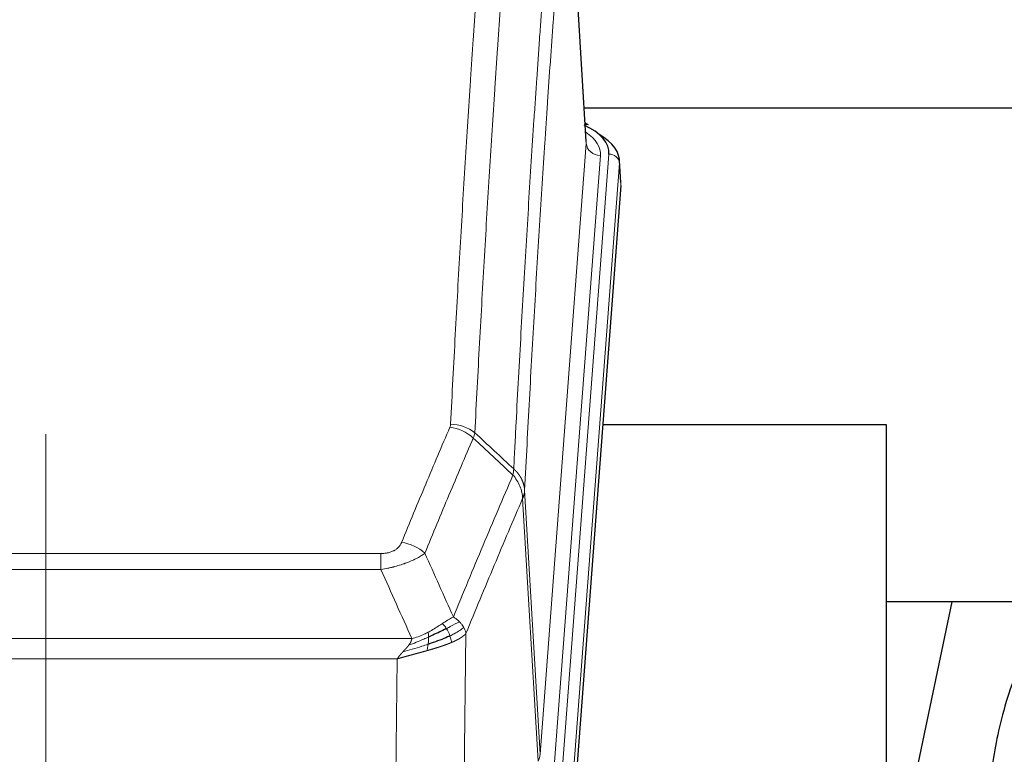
# Model space of a CAD drawing. Header units: inches. Extents: x 0 to 23760, y -13 to 16800.
# Tile 101 of 209: x 6253 to 6532, y 14148 to 14356. Entities that reach past the tile are written whole.
import ezdxf

# ---------------------------------------------------------------- set-up
doc = ezdxf.new("R2010")
doc.units = ezdxf.units.IN
doc.layers.add('254', color=7, linetype='Continuous', true_color=0xffffff)
doc.styles.add('latin_extended', font='simplex.shx')
doc.dimstyles.get("Standard").update_dxf_attribs({"dimtxt": 0.18, "dimasz": 0.18, "dimexe": 0.18, "dimexo": 0.0625, "dimgap": 0.09, "dimtad": 0, "dimtih": 1, "dimtoh": 1, "dimdec": 4, "dimzin": 0, "dimdsep": 46, "dimtxsty": 'Standard', "dimcen": 0.09, "dimadec": 0, "dimazin": 0, "dimtfac": 1, "dimtdec": 4, "dimtofl": 0, "dimtmove": 0, "dimatfit": 3, "dimfxl": 1, "dimtolj": 1, "dimtzin": 0, "dimarcsym": 0})

# ---------------------------------------------------------------- blocks, each defined once
blk = doc.blocks.new('_U3')
at = {"layer": '254', "color": 3, "linetype": 'Continuous', "lineweight": 13, "transparency": 16777216}
for p, q in [((6260.85, 13241.75), (6260.85, 14238.41)), ((5746.96, 13241.75), (6300.85, 13241.75)), ((6260.85, 13101.75), (6260.85, 12735.98)), ((8387.96, 12595.98), (6220.85, 12595.98))]:
    blk.add_line(p, q, dxfattribs=at)
at = {"layer": '254', "color": 3, "transparency": 16777216}
for points in [[(6284.19, 13101.75), (6237.52, 13101.75), (6260.85, 13241.75)], [(6237.52, 12735.98), (6284.19, 12735.98), (6260.85, 12595.98)]]:
    blk.add_solid(points, dxfattribs=at)
at = {"layer": 'Defpoints', "color": 0, "transparency": 16777216}
for p in [(5706.96, 13241.75), (6260.85, 12595.98), (8427.96, 12595.98)]:
    blk.add_point(p, dxfattribs=at)
at = {"layer": '254', "color": 2, "lineweight": 13, "transparency": 16777216, "insert": (6050.85, 13808.41), "char_height": 140, "attachment_point": 1, "rotation": 90, "style": 'latin_extended'}
blk.add_mtext('\\A1;\\C2;650', dxfattribs=at)

msp = doc.modelspace()

# ---------------------------------------------------------------- linework, layer by layer
at = {"layer": '254', "color": 110, "linetype": 'Continuous', "lineweight": 13}
for p, q in [((6413.719, 14320.661), (6408.471, 14407.251)), ((6400.653, 14147.888), (6413.719, 14320.661)), ((6417.711, 14317.235), (6404.645, 14144.462)), ((6406.992, 14144.309), (6420.103, 14317.67)), ((6423.097, 14315.1), (6409.986, 14141.739)), ((6423.478, 14308.82), (6423.097, 14315.1)), ((6396.276, 14222.565), (6400.653, 14147.888)), ((6400.072, 14145.979), (6395.72, 14220.231)), ((6150.284, 14204.684), (6355.627, 14204.684)), ((6355.627, 14200.12), (6355.627, 14204.684)), ((6355.627, 14200.12), (6150.284, 14200.12)), ((6379.677, 14182.086), (6378.72, 14106.436)), ((6141.553, 14180.641), (6364.358, 14180.641)), ((6360.245, 14174.897), (6145.666, 14174.897)), ((6359.277, 14098.401), (6360.245, 14174.897))]:
    msp.add_line(p, q, dxfattribs=at)
at = {"layer": '254', "color": 2, "linetype": 'Continuous', "lineweight": 25}
for p, q in [((6413.724, 14321.237), (6408.473, 14407.873)), ((6580.285, 14330.63), (6413.144, 14330.63)), ((6414.355, 14325.944), (6413.412, 14326.379)), ((6423.483, 14309.604), (6423.103, 14315.886)), ((6423.478, 14308.82), (6410.36, 14135.367)), ((6498.616, 14241.056), (6418.347, 14241.056)), ((6498.616, 14052.255), (6498.616, 14241.056)), ((6569.001, 14190.977), (6498.595, 14190.977)), ((6517.139, 14190.975), (6498.616, 14103.081))]:
    msp.add_line(p, q, dxfattribs=at)
for centre, major_axis, ratio, start_param, end_param in [((6396.084, 14318.044), (24.034, 0.016), 0.461198, 6.2480186, 7.0671317), ((6413.098, 14323.22), (1.258, 2.724), 0.6272114, 6.2831797, 6.7581181), ((6396.084, 14315.383), (27.03, 0.194), 0.4633579, 6.2451225, 6.9481136)]:
    msp.add_ellipse(centre, major_axis=major_axis, ratio=ratio, start_param=start_param, end_param=end_param, dxfattribs=at)
at = {"layer": '254', "color": 110, "linetype": 'Continuous', "lineweight": 13}
for centre, major_axis, ratio, start_param, end_param in [((6393.692, 14317.609), (24.034, 0.016), 0.461198, 6.2480186, 6.8801307), ((6417.711, 14320.783), (3.989, -0.302), 0.8864705, 3.2608937, 4.7793301), ((6420.103, 14315.009), (2.991, -0.226), 0.8864705, 0.119301, 1.6377375), ((6375.135, 14232.144), (-9.188, 3.948), 0.8056434, 4.2999866, 5.045624), ((6375.322, 14232.936), (-9.987, 0.512), 0.8285973, 3.9974013, 4.7548106), ((6361.474, 14199.682), (9.245, -3.812), 0.7933159, 1.14397, 1.886928), ((6380.627, 14148.4), (-20.038, 0.241), 0.4621297, 2.903225, 3.1123764)]:
    msp.add_ellipse(centre, major_axis=major_axis, ratio=ratio, start_param=start_param, end_param=end_param, dxfattribs=at)
for points, knots in [([(6375.322, 14241.225), (6375.76, 14249.804), (6376.65, 14266.722), (6377.571, 14283.164), (6378.273, 14295.317), (6378.509, 14299.339), (6378.985, 14307.321), (6379.225, 14311.283), (6379.95, 14323.078), (6380.441, 14330.82), (6381.065, 14340.344), (6381.19, 14342.241), (6381.441, 14346.02), (6381.82, 14351.664), (6382.202, 14357.238), (6382.973, 14368.293), (6384.015, 14382.782), (6385.623, 14403.767), (6386.723, 14417.257), (6387.281, 14423.877)], [0, 0, 0, 0, 0.125, 0.25, 0.25, 0.3125, 0.3125, 0.375, 0.375, 0.5, 0.5, 0.53125, 0.53125, 0.5625, 0.625, 0.625, 0.75, 0.875, 1, 1, 1, 1]), ([(6394.164, 14421.287), (6393.606, 14414.675), (6392.504, 14401.2), (6390.894, 14380.24), (6389.851, 14365.767), (6389.079, 14354.726), (6388.696, 14349.158), (6388.317, 14343.52), (6388.065, 14339.746), (6387.94, 14337.851), (6387.316, 14328.338), (6386.824, 14320.605), (6386.098, 14308.824), (6385.857, 14304.867), (6385.381, 14296.894), (6385.145, 14292.877), (6384.442, 14280.739), (6383.52, 14264.316), (6382.628, 14247.417), (6382.19, 14238.849)], [0, 0, 0, 0, 0.125, 0.25, 0.375, 0.375, 0.4375, 0.46875, 0.46875, 0.5, 0.5, 0.625, 0.625, 0.6875, 0.6875, 0.75, 0.75, 0.875, 1, 1, 1, 1]), ([(6393.187, 14228.627), (6393.243, 14229.717), (6393.299, 14230.805), (6393.411, 14232.978), (6393.579, 14236.231), (6393.975, 14243.781), (6394.318, 14250.183), (6395.011, 14262.892), (6395.952, 14279.59), (6397.41, 14303.891), (6398.414, 14319.596), (6398.988, 14328.29), (6399.052, 14329.254), (6399.18, 14331.178), (6399.373, 14334.058), (6399.824, 14340.737), (6400.216, 14346.389), (6400.544, 14351.06), (6400.61, 14351.992), (6400.742, 14353.852), (6400.94, 14356.636), (6401.405, 14363.09), (6401.808, 14368.548), (6402.62, 14379.367), (6403.717, 14393.532), (6404.845, 14407.176), (6405.416, 14413.867)], [0, 0, 0, 0, 0.015625, 0.015625, 0.03125, 0.0625, 0.125, 0.125, 0.25, 0.375, 0.5, 0.5, 0.515625, 0.515625, 0.53125, 0.5625, 0.625, 0.625, 0.640625, 0.640625, 0.65625, 0.6875, 0.75, 0.75, 0.875, 1, 1, 1, 1]), ([(6408.471, 14407.251), (6407.902, 14400.578), (6406.777, 14386.972), (6405.683, 14372.847), (6404.874, 14362.059), (6404.472, 14356.617), (6404.008, 14350.182), (6403.81, 14347.406), (6403.679, 14345.551), (6403.613, 14344.622), (6403.285, 14339.965), (6402.895, 14334.329), (6402.445, 14327.67), (6402.253, 14324.799), (6402.125, 14322.88), (6402.062, 14321.919), (6401.489, 14313.251), (6400.488, 14297.594), (6399.033, 14273.368), (6397.627, 14248.399), (6396.721, 14231.259), (6396.276, 14222.565)], [0, 0, 0, 0, 0.125, 0.25, 0.25, 0.3125, 0.34375, 0.359375, 0.359375, 0.375, 0.375, 0.4375, 0.46875, 0.484375, 0.484375, 0.5, 0.5, 0.625, 0.75, 0.875, 1, 1, 1, 1]), ([(6361.474, 14207.838), (6362.608, 14210.599), (6363.743, 14213.349), (6366.016, 14218.827), (6367.153, 14221.555), (6370.568, 14229.703), (6372.85, 14235.089), (6375.135, 14240.43)], [0, 0, 0, 0, 0.25, 0.25, 0.5, 0.5, 1, 1, 1, 1]), ([(6375.322, 14241.225), (6375.316, 14241.091), (6375.297, 14240.957), (6375.234, 14240.692), (6375.191, 14240.561), (6375.135, 14240.43)], [0, 0, 0, 0, 0.5, 0.5, 1, 1, 1, 1]), ([(6381.731, 14237.343), (6379.443, 14232.007), (6377.159, 14226.625), (6373.74, 14218.484), (6372.601, 14215.759), (6370.326, 14210.287), (6369.189, 14207.539), (6368.054, 14204.78)], [0, 0, 0, 0, 0.5, 0.5, 0.75, 0.75, 1, 1, 1, 1]), ([(6376.121, 14186.732), (6377.519, 14190.147), (6378.918, 14193.545), (6381.721, 14200.307), (6383.123, 14203.671), (6387.337, 14213.71), (6390.153, 14220.334), (6392.975, 14226.889)], [0, 0, 0, 0, 0.25, 0.25, 0.5, 0.5, 1, 1, 1, 1]), ([(6393.187, 14228.627), (6393.166, 14228.363), (6393.15, 14228.076), (6393.092, 14227.486), (6393.05, 14227.183), (6392.975, 14226.889)], [0, 0, 0, 0, 0.5, 0.5, 1, 1, 1, 1]), ([(6392.975, 14226.889), (6393.384, 14226.406), (6393.756, 14225.896), (6394.415, 14224.832), (6394.7, 14224.279), (6395.172, 14223.148), (6395.357, 14222.569), (6395.621, 14221.402), (6395.699, 14220.814), (6395.72, 14220.231)], [0, 0, 0, 0, 0.25, 0.25, 0.5, 0.5, 0.75, 0.75, 1, 1, 1, 1]), ([(6393.187, 14228.627), (6393.199, 14228.615), (6393.225, 14228.592), (6393.263, 14228.558), (6393.301, 14228.523), (6393.339, 14228.487), (6393.377, 14228.452), (6393.416, 14228.415), (6393.454, 14228.378), (6393.493, 14228.341), (6393.532, 14228.304), (6393.571, 14228.265), (6393.609, 14228.227), (6393.648, 14228.188), (6393.687, 14228.148), (6393.726, 14228.108), (6393.766, 14228.067), (6393.805, 14228.026), (6393.844, 14227.985), (6393.883, 14227.943), (6393.922, 14227.9), (6393.961, 14227.857), (6394.001, 14227.813), (6394.04, 14227.769), (6394.079, 14227.725), (6394.118, 14227.68), (6394.157, 14227.634), (6394.197, 14227.588), (6394.236, 14227.541), (6394.275, 14227.494), (6394.314, 14227.446), (6394.352, 14227.398), (6394.391, 14227.349), (6394.43, 14227.3), (6394.469, 14227.25), (6394.507, 14227.2), (6394.545, 14227.149), (6394.584, 14227.098), (6394.622, 14227.046), (6394.66, 14226.993), (6394.698, 14226.94), (6394.735, 14226.887), (6394.773, 14226.832), (6394.81, 14226.778), (6394.847, 14226.723), (6394.884, 14226.667), (6394.921, 14226.61), (6394.957, 14226.553), (6394.993, 14226.496), (6395.029, 14226.438), (6395.065, 14226.379), (6395.101, 14226.32), (6395.136, 14226.261), (6395.171, 14226.2), (6395.205, 14226.139), (6395.239, 14226.078), (6395.273, 14226.016), (6395.307, 14225.954), (6395.34, 14225.89), (6395.375, 14225.822), (6395.412, 14225.749), (6395.451, 14225.672), (6395.488, 14225.594), (6395.525, 14225.515), (6395.561, 14225.437), (6395.596, 14225.358), (6395.63, 14225.279), (6395.664, 14225.199), (6395.696, 14225.119), (6395.728, 14225.04), (6395.759, 14224.959), (6395.789, 14224.879), (6395.818, 14224.799), (6395.846, 14224.718), (6395.874, 14224.637), (6395.9, 14224.556), (6395.926, 14224.474), (6395.951, 14224.393), (6395.975, 14224.311), (6395.998, 14224.229), (6396.02, 14224.147), (6396.042, 14224.065), (6396.062, 14223.982), (6396.082, 14223.9), (6396.101, 14223.817), (6396.119, 14223.734), (6396.136, 14223.651), (6396.152, 14223.568), (6396.167, 14223.485), (6396.182, 14223.402), (6396.195, 14223.318), (6396.208, 14223.235), (6396.219, 14223.151), (6396.23, 14223.068), (6396.24, 14222.984), (6396.249, 14222.9), (6396.257, 14222.816), (6396.265, 14222.733), (6396.271, 14222.649), (6396.274, 14222.593), (6396.276, 14222.565)], [0, 0, 0, 0, 0.0069372, 0.0139334, 0.0209887, 0.028103, 0.0352764, 0.0425088, 0.0498003, 0.0571509, 0.0645605, 0.0720292, 0.0795569, 0.0871437, 0.0947896, 0.1024945, 0.1102584, 0.1180815, 0.1259636, 0.1339048, 0.141905, 0.1499643, 0.1580827, 0.1662601, 0.1744966, 0.1827922, 0.1911468, 0.1995605, 0.2080333, 0.2165651, 0.225156, 0.233806, 0.2425151, 0.2512832, 0.2601104, 0.2689967, 0.277942, 0.2869465, 0.29601, 0.3051325, 0.3143142, 0.3235549, 0.3328547, 0.3422136, 0.3516315, 0.3611085, 0.3706446, 0.3802398, 0.3898941, 0.3996074, 0.4093798, 0.4192113, 0.4291019, 0.4390515, 0.4490602, 0.459128, 0.4692549, 0.4794409, 0.4896859, 0.4999901, 0.5124905, 0.524991, 0.5374914, 0.5499918, 0.5624922, 0.5749926, 0.587493, 0.5999934, 0.6124937, 0.6249941, 0.6374944, 0.6499948, 0.6624951, 0.6749954, 0.6874957, 0.699996, 0.7124963, 0.7249966, 0.7374968, 0.7499971, 0.7624973, 0.7749976, 0.7874978, 0.799998, 0.8124982, 0.8249984, 0.8374986, 0.8499988, 0.8624989, 0.8749991, 0.8874992, 0.8999993, 0.9124995, 0.9249996, 0.9374997, 0.9499998, 0.9624998, 0.9749999, 0.9875, 1, 1, 1, 1]), ([(6396.276, 14222.565), (6396.276, 14222.558), (6396.274, 14222.532), (6396.271, 14222.475), (6396.264, 14222.384), (6396.252, 14222.257), (6396.234, 14222.095), (6396.205, 14221.897), (6396.163, 14221.665), (6396.119, 14221.466), (6396.081, 14221.312), (6396.056, 14221.216), (6396.029, 14221.122), (6396.003, 14221.031), (6395.975, 14220.941), (6395.947, 14220.854), (6395.919, 14220.769), (6395.891, 14220.685), (6395.862, 14220.605), (6395.834, 14220.526), (6395.805, 14220.449), (6395.777, 14220.375), (6395.748, 14220.302), (6395.729, 14220.255), (6395.72, 14220.231)], [0, 0, 0, 0, 0.0092499, 0.0337179, 0.073404, 0.128308, 0.1984299, 0.2837694, 0.3843264, 0.5001005, 0.5424888, 0.5838484, 0.6241794, 0.6634821, 0.7017567, 0.7390032, 0.7752221, 0.8104134, 0.8445775, 0.8777146, 0.909825, 0.9409091, 0.9709673, 1, 1, 1, 1]), ([(6395.72, 14220.231), (6393.034, 14213.998), (6390.354, 14207.703), (6386.344, 14198.167), (6385.008, 14194.973), (6382.341, 14188.553), (6381.008, 14185.327), (6379.677, 14182.086)], [0, 0, 0, 0, 0.5, 0.5, 0.75, 0.75, 1, 1, 1, 1]), ([(6361.474, 14207.838), (6361.453, 14207.787), (6361.431, 14207.736), (6361.385, 14207.634), (6361.36, 14207.583), (6361.285, 14207.432), (6361.231, 14207.332), (6361.113, 14207.134), (6361.049, 14207.037), (6360.913, 14206.844), (6360.839, 14206.749), (6360.682, 14206.561), (6360.598, 14206.468), (6360.463, 14206.332), (6360.416, 14206.286), (6360.32, 14206.197), (6360.27, 14206.152), (6360.116, 14206.021), (6360.008, 14205.937), (6359.78, 14205.774), (6359.66, 14205.695), (6359.471, 14205.582), (6359.374, 14205.527), (6359.273, 14205.474), (6359.205, 14205.438), (6359.17, 14205.421), (6358.995, 14205.335), (6358.851, 14205.272), (6358.404, 14205.095), (6358.087, 14204.996), (6357.667, 14204.896), (6357.582, 14204.877), (6357.409, 14204.842), (6357.322, 14204.826), (6357.061, 14204.782), (6356.885, 14204.758), (6356.53, 14204.721), (6356.351, 14204.707), (6355.991, 14204.688), (6355.809, 14204.684), (6355.627, 14204.684)], [0, 0, 0, 0, 0.03125, 0.03125, 0.0625, 0.0625, 0.125, 0.125, 0.1875, 0.1875, 0.25, 0.25, 0.3125, 0.3125, 0.34375, 0.34375, 0.375, 0.375, 0.4375, 0.4375, 0.5, 0.5, 0.53125, 0.546875, 0.546875, 0.5625, 0.5625, 0.625, 0.625, 0.75, 0.75, 0.78125, 0.78125, 0.8125, 0.8125, 0.875, 0.875, 0.9375, 0.9375, 1, 1, 1, 1]), ([(6368.054, 14204.78), (6367.756, 14204.547), (6367.43, 14204.316), (6366.717, 14203.859), (6366.33, 14203.632), (6365.702, 14203.296), (6365.43, 14203.157), (6365.145, 14203.018), (6365.03, 14202.963), (6364.972, 14202.935), (6364.796, 14202.853), (6364.677, 14202.798), (6364.075, 14202.527), (6363.566, 14202.316), (6362.894, 14202.06), (6362.757, 14202.01), (6362.55, 14201.934), (6362.481, 14201.909), (6362.341, 14201.859), (6362.271, 14201.835), (6361.919, 14201.712), (6361.632, 14201.616), (6360.756, 14201.335), (6360.151, 14201.157), (6359.448, 14200.968), (6359.369, 14200.947), (6359.211, 14200.906), (6359.132, 14200.885), (6358.894, 14200.824), (6358.735, 14200.784), (6358.255, 14200.667), (6357.933, 14200.591), (6356.957, 14200.374), (6356.297, 14200.241), (6355.627, 14200.12)], [0, 0, 0, 0, 0.125, 0.125, 0.25, 0.25, 0.3125, 0.328125, 0.328125, 0.34375, 0.34375, 0.375, 0.375, 0.5, 0.5, 0.53125, 0.53125, 0.546875, 0.546875, 0.5625, 0.5625, 0.625, 0.625, 0.75, 0.75, 0.765625, 0.765625, 0.78125, 0.78125, 0.8125, 0.8125, 0.875, 0.875, 1, 1, 1, 1]), ([(6372.946, 14184.837), (6372.796, 14184.74), (6372.645, 14184.642), (6372.03, 14184.245), (6371.551, 14183.938), (6370.557, 14183.324), (6370.042, 14183.017), (6369.335, 14182.623), (6369.156, 14182.525), (6368.976, 14182.429)], [0, 0, 0, 0, 0.125, 0.125, 0.5, 0.5, 0.875, 0.875, 1, 1, 1, 1]), ([(6376.121, 14186.732), (6375.428, 14186.405), (6374.662, 14185.939), (6373.535, 14185.219), (6373.244, 14185.031), (6372.946, 14184.837)], [0, 0, 0, 0, 0.75, 0.75, 1, 1, 1, 1]), ([(6374.17, 14183.457), (6374.071, 14183.612), (6373.97, 14183.76), (6373.713, 14184.104), (6373.556, 14184.288), (6373.245, 14184.603), (6373.092, 14184.735), (6372.946, 14184.837)], [0, 0, 0, 0, 0.25, 0.25, 0.625, 0.625, 1, 1, 1, 1]), ([(6377.828, 14185.388), (6377.129, 14185.005), (6376.259, 14184.533), (6374.898, 14183.827), (6374.541, 14183.644), (6374.17, 14183.457)], [0, 0, 0, 0, 0.75, 0.75, 1, 1, 1, 1]), ([(6377.828, 14185.388), (6377.705, 14185.511), (6377.577, 14185.633), (6377.245, 14185.928), (6377.034, 14186.1), (6376.592, 14186.427), (6376.361, 14186.584), (6376.121, 14186.732)], [0, 0, 0, 0, 0.25, 0.25, 0.625, 0.625, 1, 1, 1, 1]), ([(6379.038, 14183.8), (6378.999, 14183.869), (6378.959, 14183.938), (6378.791, 14184.214), (6378.652, 14184.418), (6378.349, 14184.816), (6378.185, 14185.011), (6377.95, 14185.263), (6377.889, 14185.326), (6377.828, 14185.388)], [0, 0, 0, 0, 0.125, 0.125, 0.5, 0.5, 0.875, 0.875, 1, 1, 1, 1]), ([(6368.976, 14182.429), (6368.616, 14182.237), (6368.249, 14182.052), (6366.755, 14181.349), (6365.579, 14180.906), (6364.358, 14180.641)], [0, 0, 0, 0, 0.25, 0.25, 1, 1, 1, 1]), ([(6369.126, 14181.06), (6369.128, 14181.215), (6369.126, 14181.363), (6369.113, 14181.706), (6369.097, 14181.89), (6369.049, 14182.202), (6369.017, 14182.331), (6368.976, 14182.429)], [0, 0, 0, 0, 0.25, 0.25, 0.625, 0.625, 1, 1, 1, 1]), ([(6375.156, 14181.384), (6375.125, 14181.472), (6375.092, 14181.561), (6374.958, 14181.918), (6374.845, 14182.189), (6374.596, 14182.717), (6374.459, 14182.975), (6374.268, 14183.3), (6374.219, 14183.379), (6374.17, 14183.457)], [0, 0, 0, 0, 0.125, 0.125, 0.5, 0.5, 0.875, 0.875, 1, 1, 1, 1]), ([(6379.038, 14183.8), (6378.426, 14183.216), (6377.53, 14182.607), (6376, 14181.792), (6375.59, 14181.588), (6375.156, 14181.384)], [0, 0, 0, 0, 0.75, 0.75, 1, 1, 1, 1]), ([(6375.646, 14179.538), (6375.574, 14179.899), (6375.475, 14180.358), (6375.273, 14181.033), (6375.217, 14181.207), (6375.156, 14181.384)], [0, 0, 0, 0, 0.75, 0.75, 1, 1, 1, 1]), ([(6379.677, 14182.086), (6379.672, 14182.079), (6379.66, 14182.065), (6379.642, 14182.043), (6379.623, 14182.022), (6379.605, 14182.001), (6379.586, 14181.979), (6379.568, 14181.958), (6379.549, 14181.937), (6379.53, 14181.916), (6379.51, 14181.895), (6379.491, 14181.875), (6379.471, 14181.854), (6379.451, 14181.833), (6379.431, 14181.813), (6379.411, 14181.792), (6379.391, 14181.772), (6379.371, 14181.752), (6379.35, 14181.731), (6379.33, 14181.711), (6379.309, 14181.691), (6379.288, 14181.671), (6379.267, 14181.652), (6379.246, 14181.632), (6379.224, 14181.612), (6379.203, 14181.592), (6379.181, 14181.573), (6379.159, 14181.554), (6379.137, 14181.534), (6379.116, 14181.515), (6379.093, 14181.496), (6379.071, 14181.477), (6379.049, 14181.458), (6379.026, 14181.439), (6379.004, 14181.42), (6378.981, 14181.401), (6378.959, 14181.383), (6378.936, 14181.364), (6378.913, 14181.346), (6378.89, 14181.327), (6378.867, 14181.309), (6378.843, 14181.291), (6378.82, 14181.273), (6378.797, 14181.254), (6378.773, 14181.237), (6378.75, 14181.219), (6378.726, 14181.201), (6378.702, 14181.183), (6378.679, 14181.165), (6378.655, 14181.148), (6378.631, 14181.13), (6378.607, 14181.113), (6378.583, 14181.096), (6378.559, 14181.079), (6378.534, 14181.061), (6378.51, 14181.044), (6378.486, 14181.027), (6378.462, 14181.011), (6378.437, 14180.994), (6378.413, 14180.977), (6378.388, 14180.96), (6378.364, 14180.944), (6378.339, 14180.927), (6378.314, 14180.911), (6378.29, 14180.895), (6378.265, 14180.879), (6378.24, 14180.862), (6378.215, 14180.846), (6378.191, 14180.83), (6378.166, 14180.814), (6378.141, 14180.799), (6378.116, 14180.783), (6378.091, 14180.767), (6378.066, 14180.752), (6378.041, 14180.736), (6378.016, 14180.721), (6377.991, 14180.706), (6377.966, 14180.69), (6377.941, 14180.675), (6377.916, 14180.66), (6377.891, 14180.645), (6377.866, 14180.63), (6377.841, 14180.615), (6377.816, 14180.601), (6377.791, 14180.586), (6377.765, 14180.571), (6377.74, 14180.557), (6377.715, 14180.542), (6377.69, 14180.528), (6377.665, 14180.514), (6377.64, 14180.499), (6377.615, 14180.485), (6377.59, 14180.471), (6377.565, 14180.457), (6377.54, 14180.443), (6377.515, 14180.43), (6377.49, 14180.416), (6377.465, 14180.402), (6377.44, 14180.389), (6377.415, 14180.375), (6377.39, 14180.362), (6377.366, 14180.348), (6377.341, 14180.335), (6377.316, 14180.322), (6377.291, 14180.309), (6377.267, 14180.296), (6377.242, 14180.283), (6377.217, 14180.27), (6377.193, 14180.257), (6377.168, 14180.244), (6377.144, 14180.232), (6377.119, 14180.219), (6377.095, 14180.206), (6377.07, 14180.194), (6377.046, 14180.182), (6377.022, 14180.169), (6376.997, 14180.157), (6376.973, 14180.145), (6376.949, 14180.133), (6376.925, 14180.121), (6376.901, 14180.109), (6376.877, 14180.097), (6376.853, 14180.085), (6376.829, 14180.074), (6376.805, 14180.062), (6376.782, 14180.051), (6376.758, 14180.039), (6376.734, 14180.028), (6376.711, 14180.016), (6376.687, 14180.005), (6376.664, 14179.994), (6376.641, 14179.983), (6376.617, 14179.972), (6376.594, 14179.961), (6376.571, 14179.95), (6376.548, 14179.939), (6376.525, 14179.928), (6376.502, 14179.918), (6376.479, 14179.907), (6376.457, 14179.896), (6376.434, 14179.886), (6376.411, 14179.875), (6376.389, 14179.865), (6376.367, 14179.855), (6376.344, 14179.845), (6376.322, 14179.835), (6376.3, 14179.824), (6376.278, 14179.814), (6376.256, 14179.805), (6376.234, 14179.795), (6376.212, 14179.785), (6376.191, 14179.775), (6376.169, 14179.766), (6376.148, 14179.756), (6376.126, 14179.746), (6376.105, 14179.737), (6376.084, 14179.728), (6376.063, 14179.718), (6376.042, 14179.709), (6376.021, 14179.7), (6376, 14179.691), (6375.98, 14179.682), (6375.959, 14179.673), (6375.939, 14179.664), (6375.918, 14179.655), (6375.898, 14179.646), (6375.878, 14179.638), (6375.858, 14179.629), (6375.838, 14179.62), (6375.818, 14179.612), (6375.799, 14179.603), (6375.779, 14179.595), (6375.76, 14179.587), (6375.741, 14179.578), (6375.721, 14179.57), (6375.702, 14179.562), (6375.683, 14179.554), (6375.665, 14179.546), (6375.652, 14179.541), (6375.646, 14179.538)], [0, 0, 0, 0, 0.0080212, 0.0160154, 0.0239827, 0.0319231, 0.0398365, 0.0477229, 0.0555824, 0.0634149, 0.0712205, 0.0789992, 0.0867509, 0.0944756, 0.1021734, 0.1098443, 0.1174881, 0.1251051, 0.1326951, 0.1402581, 0.1477942, 0.1553034, 0.1627856, 0.1702408, 0.1776691, 0.1850704, 0.1924448, 0.1997923, 0.2071128, 0.2144063, 0.2216729, 0.2289126, 0.2361253, 0.243311, 0.2504698, 0.2576016, 0.2647065, 0.2717845, 0.2788355, 0.2858595, 0.2928566, 0.2998268, 0.30677, 0.3136862, 0.3205755, 0.3274379, 0.3342733, 0.3410817, 0.3478632, 0.3546178, 0.3613454, 0.3680461, 0.3747198, 0.3813665, 0.3879863, 0.3945792, 0.4011451, 0.4076841, 0.4141961, 0.4206811, 0.4271393, 0.4335704, 0.4399746, 0.4463519, 0.4527022, 0.4590256, 0.465322, 0.4715915, 0.477834, 0.4840496, 0.4902382, 0.4963999, 0.5025346, 0.5086424, 0.5147232, 0.5207771, 0.526804, 0.532804, 0.5387771, 0.5447232, 0.5506423, 0.5565345, 0.5623997, 0.568238, 0.5740494, 0.5798338, 0.5855912, 0.5913217, 0.5970253, 0.6027019, 0.6083515, 0.6139742, 0.61957, 0.6251388, 0.6306807, 0.6361956, 0.6416836, 0.6471446, 0.6525787, 0.6579858, 0.663366, 0.6687192, 0.6740455, 0.6793448, 0.6846172, 0.6898627, 0.6950812, 0.7002727, 0.7054373, 0.710575, 0.7156857, 0.7207694, 0.7258262, 0.7308561, 0.735859, 0.740835, 0.745784, 0.7507061, 0.7556012, 0.7604694, 0.7653107, 0.7701249, 0.7749123, 0.7796727, 0.7844061, 0.7891127, 0.7937922, 0.7984448, 0.8030705, 0.8076692, 0.812241, 0.8167858, 0.8213037, 0.8257947, 0.8302587, 0.8346957, 0.8391058, 0.843489, 0.8478452, 0.8521745, 0.8564768, 0.8607522, 0.8650006, 0.8692221, 0.8734166, 0.8775842, 0.8817249, 0.8858386, 0.8899254, 0.8939852, 0.8980181, 0.902024, 0.906003, 0.909955, 0.9138802, 0.9177783, 0.9216495, 0.9254938, 0.9293111, 0.9331015, 0.936865, 0.9406015, 0.944311, 0.9479937, 0.9516493, 0.9552781, 0.9588799, 0.9624547, 0.9660026, 0.9695236, 0.9730176, 0.9764847, 0.9799249, 0.9833381, 0.9867243, 0.9900837, 0.993416, 0.9967215, 1, 1, 1, 1]), ([(6379.677, 14182.086), (6379.593, 14182.52), (6379.451, 14182.953), (6379.188, 14183.52), (6379.116, 14183.66), (6379.038, 14183.8)], [0, 0, 0, 0, 0.75, 0.75, 1, 1, 1, 1]), ([(6368.958, 14179), (6368.38, 14178.809), (6367.792, 14178.621), (6365.418, 14177.879), (6363.589, 14177.349), (6361.816, 14176.845)], [0, 0, 0, 0, 0.25, 0.25, 1, 1, 1, 1]), ([(6361.816, 14176.845), (6361.83, 14176.86), (6361.859, 14176.891), (6361.9, 14176.935), (6361.941, 14176.979), (6361.98, 14177.022), (6362.019, 14177.064), (6362.056, 14177.104), (6362.092, 14177.143), (6362.128, 14177.181), (6362.162, 14177.218), (6362.195, 14177.254), (6362.227, 14177.289), (6362.258, 14177.322), (6362.288, 14177.355), (6362.317, 14177.386), (6362.345, 14177.416), (6362.372, 14177.445), (6362.398, 14177.473), (6362.422, 14177.5), (6362.446, 14177.526), (6362.469, 14177.55), (6362.49, 14177.573), (6362.511, 14177.596), (6362.53, 14177.617), (6362.548, 14177.637), (6362.566, 14177.655), (6362.582, 14177.673), (6362.597, 14177.689), (6362.612, 14177.705), (6362.625, 14177.719), (6362.637, 14177.732), (6362.648, 14177.744), (6362.658, 14177.755), (6362.667, 14177.765), (6362.674, 14177.773), (6362.681, 14177.781), (6362.687, 14177.787), (6362.692, 14177.792), (6362.704, 14177.806), (6362.725, 14177.829), (6362.754, 14177.861), (6362.782, 14177.893), (6362.811, 14177.925), (6362.839, 14177.957), (6362.866, 14177.988), (6362.894, 14178.019), (6362.921, 14178.05), (6362.947, 14178.08), (6362.974, 14178.111), (6363, 14178.141), (6363.025, 14178.171), (6363.051, 14178.2), (6363.076, 14178.23), (6363.1, 14178.259), (6363.125, 14178.288), (6363.149, 14178.317), (6363.172, 14178.345), (6363.196, 14178.373), (6363.219, 14178.401), (6363.241, 14178.429), (6363.264, 14178.456), (6363.286, 14178.483), (6363.307, 14178.51), (6363.329, 14178.537), (6363.35, 14178.563), (6363.37, 14178.59), (6363.391, 14178.616), (6363.411, 14178.641), (6363.43, 14178.667), (6363.45, 14178.692), (6363.469, 14178.717), (6363.481, 14178.734), (6363.488, 14178.742)], [0, 0, 0, 0, 0.0247661, 0.0489206, 0.0724636, 0.0953949, 0.1177147, 0.1394229, 0.1605195, 0.1810045, 0.2008779, 0.2201398, 0.23879, 0.2568287, 0.2742558, 0.2910713, 0.3072753, 0.3228676, 0.3378484, 0.3522176, 0.3659752, 0.3791212, 0.3916556, 0.4035785, 0.4148897, 0.4255894, 0.4356775, 0.445154, 0.454019, 0.4622723, 0.4699141, 0.4769443, 0.4833629, 0.48917, 0.4943654, 0.4989493, 0.5029216, 0.5062824, 0.5090316, 0.5111692, 0.5284651, 0.5456049, 0.5625886, 0.5794163, 0.5960881, 0.612604, 0.6289642, 0.6451687, 0.6612176, 0.6771111, 0.6928491, 0.7084319, 0.7238594, 0.7391318, 0.7542492, 0.7692118, 0.7840195, 0.7986726, 0.8131712, 0.8275153, 0.8417051, 0.8557408, 0.8696224, 0.8833501, 0.8969241, 0.9103445, 0.9236114, 0.936725, 0.9496856, 0.9624932, 0.975148, 0.9876502, 1, 1, 1, 1]), ([(6369.126, 14181.06), (6368.669, 14180.856), (6368.205, 14180.652), (6366.334, 14179.847), (6364.898, 14179.264), (6363.488, 14178.742)], [0, 0, 0, 0, 0.25, 0.25, 1, 1, 1, 1]), ([(6363.488, 14178.742), (6363.496, 14178.753), (6363.511, 14178.774), (6363.535, 14178.806), (6363.558, 14178.838), (6363.581, 14178.87), (6363.604, 14178.901), (6363.626, 14178.933), (6363.648, 14178.964), (6363.67, 14178.996), (6363.691, 14179.027), (6363.712, 14179.058), (6363.733, 14179.089), (6363.753, 14179.12), (6363.773, 14179.151), (6363.793, 14179.182), (6363.812, 14179.212), (6363.831, 14179.243), (6363.85, 14179.273), (6363.868, 14179.304), (6363.886, 14179.334), (6363.904, 14179.364), (6363.921, 14179.394), (6363.938, 14179.424), (6363.955, 14179.454), (6363.971, 14179.484), (6363.987, 14179.513), (6364.003, 14179.543), (6364.018, 14179.572), (6364.033, 14179.602), (6364.048, 14179.631), (6364.062, 14179.66), (6364.076, 14179.689), (6364.09, 14179.718), (6364.103, 14179.747), (6364.116, 14179.775), (6364.129, 14179.804), (6364.141, 14179.833), (6364.153, 14179.861), (6364.165, 14179.889), (6364.176, 14179.918), (6364.188, 14179.946), (6364.198, 14179.974), (6364.209, 14180.002), (6364.219, 14180.029), (6364.228, 14180.057), (6364.238, 14180.085), (6364.247, 14180.112), (6364.256, 14180.14), (6364.264, 14180.167), (6364.272, 14180.194), (6364.28, 14180.221), (6364.287, 14180.248), (6364.294, 14180.275), (6364.301, 14180.302), (6364.307, 14180.328), (6364.313, 14180.355), (6364.319, 14180.382), (6364.325, 14180.408), (6364.33, 14180.434), (6364.334, 14180.46), (6364.339, 14180.486), (6364.343, 14180.512), (6364.347, 14180.538), (6364.35, 14180.564), (6364.353, 14180.59), (6364.356, 14180.615), (6364.357, 14180.632), (6364.358, 14180.641)], [0, 0, 0, 0, 0.0185022, 0.0368847, 0.0551481, 0.073293, 0.0913199, 0.1092294, 0.1270222, 0.1446988, 0.1622598, 0.1797059, 0.1970378, 0.2142561, 0.2313614, 0.2483544, 0.265236, 0.2820066, 0.2986672, 0.3152184, 0.331661, 0.3479958, 0.3642235, 0.380345, 0.3963611, 0.4122725, 0.4280803, 0.4437851, 0.459388, 0.4748898, 0.4902915, 0.5055939, 0.5207981, 0.535905, 0.5509156, 0.565831, 0.5806521, 0.5953801, 0.6100159, 0.6245607, 0.6390157, 0.6533819, 0.6676604, 0.6818526, 0.6959596, 0.7099825, 0.7239227, 0.7377815, 0.75156, 0.7652597, 0.7788818, 0.7924277, 0.8058989, 0.8192966, 0.8326224, 0.8458776, 0.8590638, 0.8721825, 0.8852351, 0.8982233, 0.9111485, 0.9240124, 0.9368166, 0.9495628, 0.9622525, 0.9748874, 0.9874694, 1, 1, 1, 1]), ([(6375.646, 14179.538), (6375.631, 14179.532), (6375.602, 14179.52), (6375.558, 14179.501), (6375.513, 14179.482), (6375.469, 14179.464), (6375.424, 14179.445), (6375.38, 14179.427), (6375.335, 14179.409), (6375.29, 14179.39), (6375.245, 14179.372), (6375.2, 14179.354), (6375.155, 14179.336), (6375.11, 14179.317), (6375.064, 14179.299), (6375.019, 14179.281), (6374.973, 14179.263), (6374.928, 14179.245), (6374.882, 14179.227), (6374.836, 14179.209), (6374.79, 14179.191), (6374.744, 14179.173), (6374.698, 14179.156), (6374.652, 14179.138), (6374.606, 14179.12), (6374.56, 14179.102), (6374.513, 14179.085), (6374.467, 14179.067), (6374.42, 14179.049), (6374.374, 14179.032), (6374.327, 14179.014), (6374.28, 14178.997), (6374.233, 14178.98), (6374.186, 14178.962), (6374.139, 14178.945), (6374.092, 14178.927), (6374.045, 14178.91), (6373.998, 14178.893), (6373.951, 14178.876), (6373.903, 14178.859), (6373.856, 14178.841), (6373.809, 14178.824), (6373.761, 14178.807), (6373.714, 14178.79), (6373.666, 14178.773), (6373.618, 14178.756), (6373.57, 14178.739), (6373.523, 14178.723), (6373.475, 14178.706), (6373.427, 14178.689), (6373.379, 14178.672), (6373.331, 14178.655), (6373.283, 14178.639), (6373.235, 14178.622), (6373.187, 14178.606), (6373.138, 14178.589), (6373.09, 14178.572), (6373.042, 14178.556), (6372.994, 14178.54), (6372.945, 14178.523), (6372.897, 14178.507), (6372.848, 14178.49), (6372.8, 14178.474), (6372.751, 14178.458), (6372.703, 14178.441), (6372.654, 14178.425), (6372.605, 14178.409), (6372.557, 14178.393), (6372.508, 14178.377), (6372.459, 14178.361), (6372.411, 14178.345), (6372.362, 14178.329), (6372.313, 14178.313), (6372.264, 14178.297), (6372.215, 14178.281), (6372.166, 14178.265), (6372.117, 14178.249), (6372.069, 14178.234), (6372.02, 14178.218), (6371.971, 14178.202), (6371.922, 14178.186), (6371.873, 14178.171), (6371.824, 14178.155), (6371.775, 14178.14), (6371.725, 14178.124), (6371.676, 14178.108), (6371.627, 14178.093), (6371.578, 14178.078), (6371.529, 14178.062), (6371.48, 14178.047), (6371.431, 14178.031), (6371.382, 14178.016), (6371.332, 14178.001), (6371.283, 14177.985), (6371.234, 14177.97), (6371.185, 14177.955), (6371.136, 14177.94), (6371.087, 14177.925), (6371.037, 14177.91), (6370.988, 14177.895), (6370.939, 14177.88), (6370.89, 14177.865), (6370.841, 14177.85), (6370.791, 14177.835), (6370.742, 14177.82), (6370.693, 14177.805), (6370.644, 14177.79), (6370.595, 14177.775), (6370.546, 14177.76), (6370.497, 14177.746), (6370.447, 14177.731), (6370.398, 14177.716), (6370.349, 14177.702), (6370.3, 14177.687), (6370.251, 14177.672), (6370.202, 14177.658), (6370.153, 14177.643), (6370.104, 14177.629), (6370.055, 14177.614), (6370.006, 14177.6), (6369.957, 14177.585), (6369.908, 14177.571), (6369.859, 14177.557), (6369.81, 14177.542), (6369.761, 14177.528), (6369.712, 14177.514), (6369.663, 14177.499), (6369.614, 14177.485), (6369.565, 14177.471), (6369.517, 14177.457), (6369.468, 14177.443), (6369.419, 14177.429), (6369.37, 14177.415), (6369.322, 14177.4), (6369.273, 14177.386), (6369.224, 14177.372), (6369.176, 14177.358), (6369.127, 14177.345), (6369.079, 14177.331), (6369.03, 14177.317), (6368.982, 14177.303), (6368.933, 14177.289), (6368.885, 14177.275), (6368.836, 14177.261), (6368.788, 14177.248), (6368.74, 14177.234), (6368.691, 14177.22), (6368.659, 14177.211), (6368.643, 14177.206)], [0, 0, 0, 0, 0.0076941, 0.0153765, 0.0230472, 0.0307061, 0.0383534, 0.045989, 0.0536129, 0.061225, 0.0688255, 0.0764143, 0.0839914, 0.0915567, 0.0991104, 0.1066524, 0.1141827, 0.1217013, 0.1292082, 0.1367034, 0.1441869, 0.1516588, 0.1591189, 0.1665674, 0.1740041, 0.1814292, 0.1888426, 0.1962444, 0.2036344, 0.2110128, 0.2183794, 0.2257344, 0.2330778, 0.2404094, 0.2477294, 0.2550377, 0.2623343, 0.2696193, 0.2768926, 0.2841542, 0.2914041, 0.2986424, 0.305869, 0.313084, 0.3202872, 0.3274789, 0.3346588, 0.3418271, 0.3489838, 0.3561287, 0.3632621, 0.3703837, 0.3774937, 0.3845921, 0.3916788, 0.3987539, 0.4058173, 0.412869, 0.4199092, 0.4269376, 0.4339544, 0.4409596, 0.4479532, 0.454935, 0.4619053, 0.4688639, 0.4758109, 0.4827462, 0.4896699, 0.496582, 0.5034825, 0.5103713, 0.5172485, 0.524114, 0.5309679, 0.5378102, 0.5446409, 0.55146, 0.5582674, 0.5650632, 0.5718474, 0.57862, 0.5853809, 0.5921303, 0.598868, 0.6055941, 0.6123087, 0.6190116, 0.6257029, 0.6323825, 0.6390506, 0.6457071, 0.652352, 0.6589853, 0.665607, 0.672217, 0.6788155, 0.6854024, 0.6919777, 0.6985414, 0.7050935, 0.7116341, 0.718163, 0.7246804, 0.7311862, 0.7376804, 0.744163, 0.750634, 0.7570935, 0.7635413, 0.7699776, 0.7764024, 0.7828155, 0.7892171, 0.7956072, 0.8019856, 0.8083525, 0.8147079, 0.8210516, 0.8273839, 0.8337045, 0.8400136, 0.8463112, 0.8525972, 0.8588716, 0.8651345, 0.8713859, 0.8776257, 0.8838539, 0.8900706, 0.8962758, 0.9024695, 0.9086516, 0.9148221, 0.9209812, 0.9271287, 0.9332646, 0.9393891, 0.945502, 0.9516034, 0.9576933, 0.9637717, 0.9698385, 0.9758938, 0.9819376, 0.9879699, 0.9939907, 1, 1, 1, 1]), ([(6368.643, 14177.206), (6368.676, 14177.378), (6368.716, 14177.574), (6368.798, 14178.006), (6368.84, 14178.241), (6368.908, 14178.654), (6368.934, 14178.825), (6368.958, 14179)], [0, 0, 0, 0, 0.375, 0.375, 0.75, 0.75, 1, 1, 1, 1]), ([(6368.958, 14179), (6368.97, 14179.087), (6368.981, 14179.174), (6369.026, 14179.527), (6369.055, 14179.796), (6369.099, 14180.321), (6369.114, 14180.579), (6369.124, 14180.903), (6369.126, 14180.982), (6369.126, 14181.06)], [0, 0, 0, 0, 0.125, 0.125, 0.5, 0.5, 0.875, 0.875, 1, 1, 1, 1]), ([(6368.643, 14177.206), (6368.621, 14177.2), (6368.578, 14177.188), (6368.513, 14177.17), (6368.448, 14177.151), (6368.383, 14177.133), (6368.318, 14177.115), (6368.253, 14177.096), (6368.188, 14177.078), (6368.123, 14177.06), (6368.057, 14177.041), (6367.992, 14177.023), (6367.927, 14177.005), (6367.862, 14176.987), (6367.797, 14176.969), (6367.732, 14176.95), (6367.666, 14176.932), (6367.601, 14176.914), (6367.536, 14176.896), (6367.471, 14176.878), (6367.405, 14176.86), (6367.34, 14176.842), (6367.275, 14176.824), (6367.21, 14176.806), (6367.144, 14176.788), (6367.079, 14176.77), (6367.014, 14176.752), (6366.949, 14176.734), (6366.884, 14176.716), (6366.818, 14176.698), (6366.753, 14176.68), (6366.688, 14176.662), (6366.623, 14176.644), (6366.557, 14176.627), (6366.492, 14176.609), (6366.427, 14176.591), (6366.362, 14176.573), (6366.297, 14176.555), (6366.232, 14176.538), (6366.167, 14176.52), (6366.102, 14176.502), (6366.036, 14176.484), (6365.971, 14176.467), (6365.906, 14176.449), (6365.841, 14176.431), (6365.776, 14176.414), (6365.711, 14176.396), (6365.646, 14176.378), (6365.581, 14176.361), (6365.517, 14176.343), (6365.452, 14176.325), (6365.387, 14176.308), (6365.322, 14176.29), (6365.257, 14176.273), (6365.193, 14176.255), (6365.128, 14176.238), (6365.063, 14176.22), (6364.998, 14176.203), (6364.934, 14176.185), (6364.869, 14176.168), (6364.805, 14176.15), (6364.74, 14176.133), (6364.676, 14176.115), (6364.611, 14176.098), (6364.547, 14176.08), (6364.483, 14176.063), (6364.418, 14176.046), (6364.354, 14176.028), (6364.29, 14176.011), (6364.226, 14175.994), (6364.161, 14175.976), (6364.097, 14175.959), (6364.033, 14175.942), (6363.969, 14175.924), (6363.905, 14175.907), (6363.841, 14175.89), (6363.778, 14175.872), (6363.714, 14175.855), (6363.65, 14175.838), (6363.586, 14175.82), (6363.523, 14175.803), (6363.459, 14175.786), (6363.396, 14175.769), (6363.332, 14175.752), (6363.269, 14175.734), (6363.205, 14175.717), (6363.142, 14175.7), (6363.079, 14175.683), (6363.016, 14175.665), (6362.952, 14175.648), (6362.889, 14175.631), (6362.826, 14175.614), (6362.763, 14175.597), (6362.701, 14175.58), (6362.638, 14175.562), (6362.575, 14175.545), (6362.512, 14175.528), (6362.45, 14175.511), (6362.387, 14175.494), (6362.325, 14175.477), (6362.262, 14175.46), (6362.2, 14175.443), (6362.138, 14175.425), (6362.076, 14175.408), (6362.013, 14175.391), (6361.951, 14175.374), (6361.889, 14175.357), (6361.827, 14175.34), (6361.766, 14175.323), (6361.704, 14175.306), (6361.642, 14175.289), (6361.581, 14175.272), (6361.519, 14175.255), (6361.458, 14175.238), (6361.396, 14175.22), (6361.335, 14175.203), (6361.274, 14175.186), (6361.212, 14175.169), (6361.151, 14175.152), (6361.09, 14175.135), (6361.03, 14175.118), (6360.969, 14175.101), (6360.908, 14175.084), (6360.847, 14175.067), (6360.787, 14175.05), (6360.726, 14175.033), (6360.666, 14175.016), (6360.606, 14174.999), (6360.545, 14174.982), (6360.485, 14174.965), (6360.425, 14174.948), (6360.365, 14174.931), (6360.305, 14174.914), (6360.265, 14174.902), (6360.245, 14174.897)], [0, 0, 0, 0, 0.0081592, 0.0163092, 0.0244501, 0.0325819, 0.0407045, 0.0488181, 0.0569225, 0.0650178, 0.0731041, 0.0811812, 0.0892493, 0.0973083, 0.1053581, 0.113399, 0.1214307, 0.1294534, 0.137467, 0.1454716, 0.1534671, 0.1614536, 0.169431, 0.1773994, 0.1853588, 0.1933091, 0.2012504, 0.2091827, 0.217106, 0.2250203, 0.2329256, 0.2408219, 0.2487092, 0.2565875, 0.2644568, 0.2723172, 0.2801686, 0.288011, 0.2958444, 0.303669, 0.3114845, 0.3192911, 0.3270888, 0.3348775, 0.3426574, 0.3504282, 0.3581902, 0.3659433, 0.3736874, 0.3814227, 0.389149, 0.3968665, 0.4045751, 0.4122748, 0.4199656, 0.4276476, 0.4353206, 0.4429849, 0.4506403, 0.4582868, 0.4659245, 0.4735534, 0.4811734, 0.4887846, 0.496387, 0.5039805, 0.5115653, 0.5191413, 0.5267084, 0.5342668, 0.5418164, 0.5493572, 0.5568893, 0.5644125, 0.5719271, 0.5794328, 0.5869298, 0.5944181, 0.6018976, 0.6093684, 0.6168305, 0.6242839, 0.6317285, 0.6391644, 0.6465917, 0.6540102, 0.6614201, 0.6688212, 0.6762137, 0.6835975, 0.6909727, 0.6983392, 0.705697, 0.7130462, 0.7203868, 0.7277187, 0.735042, 0.7423567, 0.7496628, 0.7569603, 0.7642491, 0.7715294, 0.7788011, 0.7860642, 0.7933187, 0.8005646, 0.807802, 0.8150309, 0.8222512, 0.8294629, 0.8366661, 0.8438608, 0.851047, 0.8582246, 0.8653938, 0.8725544, 0.8797065, 0.8868502, 0.8939854, 0.9011121, 0.9082303, 0.9153401, 0.9224414, 0.9295343, 0.9366187, 0.9436947, 0.9507623, 0.9578214, 0.9648722, 0.9719145, 0.9789485, 0.985974, 0.9929912, 1, 1, 1, 1]), ([(6360.245, 14174.897), (6360.251, 14174.905), (6360.261, 14174.922), (6360.278, 14174.948), (6360.294, 14174.975), (6360.311, 14175.001), (6360.329, 14175.028), (6360.347, 14175.055), (6360.365, 14175.082), (6360.383, 14175.11), (6360.402, 14175.138), (6360.422, 14175.166), (6360.442, 14175.194), (6360.462, 14175.223), (6360.482, 14175.252), (6360.503, 14175.281), (6360.525, 14175.311), (6360.547, 14175.341), (6360.569, 14175.371), (6360.591, 14175.401), (6360.614, 14175.432), (6360.638, 14175.463), (6360.661, 14175.494), (6360.686, 14175.526), (6360.71, 14175.558), (6360.735, 14175.59), (6360.76, 14175.622), (6360.786, 14175.655), (6360.812, 14175.687), (6360.839, 14175.721), (6360.865, 14175.754), (6360.893, 14175.788), (6360.92, 14175.822), (6360.948, 14175.856), (6360.977, 14175.891), (6361.006, 14175.926), (6361.035, 14175.961), (6361.065, 14175.996), (6361.095, 14176.032), (6361.125, 14176.068), (6361.156, 14176.104), (6361.187, 14176.14), (6361.219, 14176.177), (6361.251, 14176.214), (6361.283, 14176.252), (6361.316, 14176.289), (6361.349, 14176.327), (6361.383, 14176.365), (6361.417, 14176.404), (6361.451, 14176.443), (6361.486, 14176.482), (6361.521, 14176.521), (6361.557, 14176.56), (6361.592, 14176.6), (6361.629, 14176.64), (6361.666, 14176.681), (6361.703, 14176.721), (6361.74, 14176.762), (6361.778, 14176.803), (6361.803, 14176.831), (6361.816, 14176.845)], [0, 0, 0, 0, 0.0121901, 0.0245516, 0.0370849, 0.0497905, 0.0626689, 0.0757204, 0.0889455, 0.1023447, 0.1159182, 0.1296666, 0.14359, 0.1576889, 0.1719636, 0.1864145, 0.2010418, 0.2158458, 0.2308268, 0.2459852, 0.261321, 0.2768347, 0.2925265, 0.3083966, 0.3244452, 0.3406727, 0.357079, 0.3736646, 0.3904296, 0.4073742, 0.4244986, 0.4418029, 0.4592875, 0.4769523, 0.4947976, 0.5128236, 0.5310305, 0.5494183, 0.5679872, 0.5867374, 0.605669, 0.6247822, 0.644077, 0.6635537, 0.6832123, 0.7030529, 0.7230758, 0.7432809, 0.7636685, 0.7842385, 0.8049912, 0.8259267, 0.8470449, 0.8683461, 0.8898303, 0.9114976, 0.9333482, 0.955382, 0.9775993, 1, 1, 1, 1])]:
    msp.add_open_spline(points, degree=3, knots=knots, dxfattribs=at)
for points in [[(6382.19, 14238.849), (6382.149, 14238.605), (6382.032, 14238.11), (6381.844, 14237.601), (6381.731, 14237.343)], [(6392.975, 14226.889), (6389.228, 14230.375), (6385.48, 14233.86), (6381.731, 14237.343)], [(6382.19, 14238.849), (6385.856, 14235.443), (6389.522, 14232.035), (6393.187, 14228.627)], [(6368.054, 14204.78), (6370.758, 14198.77), (6373.447, 14192.754), (6376.121, 14186.732)], [(6364.358, 14180.641), (6361.465, 14187.141), (6358.555, 14193.634), (6355.627, 14200.12)]]:
    msp.add_open_spline(points, degree=3, dxfattribs=at)
at = {"layer": '254', "color": 2, "linetype": 'Continuous', "lineweight": 25}
for points, knots in [([(6546.477, 14191.036), (6544.6, 14188.556), (6537.998, 14178.638), (6531.364, 14160.809), (6528.175, 14143.759), (6524.781, 14119.707), (6522.088, 14089.549), (6520.122, 14066.628), (6519.465, 14058.011), (6519.452, 14057.852)], [0, 0, 0, 0, 0.0518113, 0.2036205, 0.372795, 0.587921, 0.850882, 0.9972478, 1, 1, 1, 1]), ([(6375.156, 14181.384), (6374.938, 14181.282), (6374.715, 14181.18), (6373.796, 14180.774), (6373.055, 14180.471), (6371.49, 14179.873), (6370.667, 14179.577), (6369.533, 14179.191), (6369.247, 14179.095), (6368.958, 14179)], [0, 0, 0, 0, 0.125, 0.125, 0.5, 0.5, 0.875, 0.875, 1, 1, 1, 1]), ([(6374.17, 14183.457), (6373.984, 14183.363), (6373.795, 14183.268), (6373.023, 14182.884), (6372.413, 14182.586), (6371.143, 14181.981), (6370.484, 14181.674), (6369.582, 14181.264), (6369.355, 14181.162), (6369.126, 14181.06)], [0, 0, 0, 0, 0.125, 0.125, 0.5, 0.5, 0.875, 0.875, 1, 1, 1, 1])]:
    msp.add_open_spline(points, degree=3, knots=knots, dxfattribs=at)

# ---------------------------------------------------------------- dimensions: what is measured, and where the dimension line sits
at = {"layer": '254', "color": 2, "linetype": 'Continuous', "lineweight": 13}
dim = msp.add_linear_dim(base=(6260.852, 12595.977), p1=(5706.956, 13241.747), p2=(8427.956, 12595.977), angle=90, text='\\C2;650', dimstyle='Standard', override={"dimscale": 40, "dimtxt": 3.5, "dimasz": 3.5, "dimexe": 1, "dimexo": 1, "dimgap": 1.75, "dimtad": 1, "dimtih": 0, "dimtoh": 0, "dimdec": 2, "dimlfac": 0.025, "dimzin": 8, "dimdsep": 46, "dimlunit": 2, "dimpost": '', "dimtxsty": 'latin_extended', "dimsah": 1, "dimse1": 0, "dimse2": 0, "dimsd1": 0, "dimsd2": 0, "dimclrd": 3, "dimclre": 3, "dimclrt": 2, "dimtol": 0, "dimtm": -0.1, "dimtfac": 0.714286, "dimtdec": 3, "dimtofl": 1, "dimtmove": 0, "dimtzin": 8, "dimlwd": 13, "dimlwe": 13}, dxfattribs=at)
dim.commit()
dim.dimension.update_dxf_attribs({"geometry": '_U3', "text_midpoint": (6260.852, 13988.414), "dimtype": 160})

doc.saveas('drawing.dxf')
